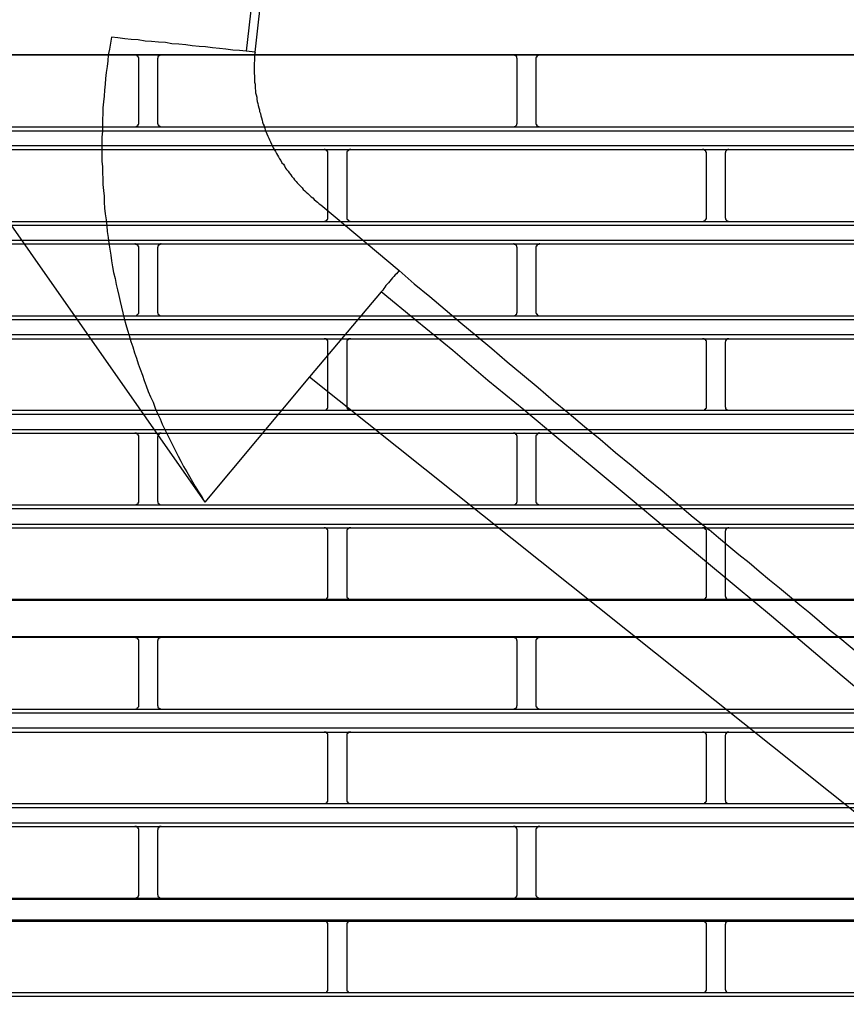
# Model space of a CAD drawing. Header units: millimetres. Extents: x 50532 to 99257, y 49161 to 61325.
# Tile 120 of 256: x 76326 to 76365, y 51610 to 51657. Entities that reach past the tile are written whole.
import ezdxf

# ---------------------------------------------------------------- set-up
doc = ezdxf.new("R2010")
doc.units = ezdxf.units.MM
doc.layers.add('AQUAREA', color=7, linetype='Continuous')

# ---------------------------------------------------------------- blocks, each defined once
blk = doc.blocks.new('SPLIT')
at = {"layer": 'AQUAREA'}
for points in [[(24440.33, -1083.55), (24432.35, -1153.34)], [(24433.54, -1153.48), (24438.85, -1106.02)], [(24414.7, -1151.52), (24414.57, -1152.29), (24414.43, -1153.06), (24414.29, -1153.83), (24414.22, -1154.6), (24414.15, -1155.37), (24414, -1156.14), (24413.94, -1156.91), (24413.87, -1157.68), (24413.8, -1158.45), (24413.73, -1159.22), (24413.65, -1159.99), (24413.59, -1160.76), (24413.59, -1161.53), (24413.52, -1162.3), (24413.52, -1163.07), (24413.52, -1163.84), (24413.45, -1164.61), (24413.45, -1165.45), (24413.45, -1166.22), (24413.45, -1166.99), (24413.45, -1167.76), (24413.52, -1168.53), (24413.52, -1169.3), (24413.59, -1170.07), (24413.59, -1170.84), (24413.65, -1171.61), (24413.73, -1172.38), (24413.73, -1173.15), (24413.8, -1173.92), (24413.87, -1174.69), (24414, -1175.46), (24414.08, -1176.23), (24414.15, -1177), (24414.29, -1177.77), (24414.35, -1178.54), (24414.5, -1179.31), (24414.64, -1180.08), (24414.7, -1180.85), (24414.85, -1181.62), (24414.99, -1182.39), (24415.2, -1183.16), (24415.34, -1183.93), (24415.48, -1184.63), (24415.69, -1185.4), (24415.83, -1186.17), (24416.04, -1186.94), (24416.18, -1187.64), (24416.39, -1188.41), (24416.6, -1189.18), (24416.8, -1189.95), (24417.02, -1190.65), (24417.23, -1191.42), (24417.5, -1192.12), (24417.72, -1192.89), (24418, -1193.59), (24418.2, -1194.36), (24418.49, -1195.06), (24418.77, -1195.83), (24418.98, -1196.53), (24419.25, -1197.23), (24419.54, -1198), (24419.82, -1198.7), (24420.17, -1199.4), (24420.45, -1200.17), (24420.73, -1200.87), (24421.08, -1201.57), (24421.35, -1202.27), (24421.7, -1202.97), (24422.05, -1203.67), (24422.4, -1204.37), (24422.75, -1205.07), (24423.1, -1205.77), (24423.45, -1206.47), (24423.8, -1207.1), (24424.15, -1207.8), (24424.58, -1208.5), (24424.93, -1209.13), (24425.35, -1209.83), (24425.7, -1210.46), (24426.12, -1211.16), (24426.54, -1211.79), (24426.95, -1212.49)], [(24432.35, -1153.34), (24431.5, -1153.27), (24430.6, -1153.2), (24429.69, -1153.06), (24428.85, -1152.99), (24427.94, -1152.92), (24427.03, -1152.78), (24426.19, -1152.71), (24425.28, -1152.64), (24424.44, -1152.5), (24423.53, -1152.43), (24422.62, -1152.36), (24421.78, -1152.22), (24420.87, -1152.15), (24419.95, -1152.08), (24419.12, -1152.01), (24418.2, -1151.87), (24417.3, -1151.8), (24416.45, -1151.73), (24415.55, -1151.59), (24414.7, -1151.52)], [(24308.59, -1153.76), (24877.69, -1153.76)], [(24308.59, -1153.83), (24877.69, -1153.83)], [(24418.28, -1154.32), (24418.28, -1154.32), (24418.28, -1154.25), (24418.28, -1154.18), (24418.2, -1154.11), (24418.2, -1154.04), (24418.14, -1154.04), (24418.14, -1153.97), (24418.07, -1153.97), (24418.07, -1153.9), (24418, -1153.9), (24417.93, -1153.83), (24417.85, -1153.83), (24417.79, -1153.83)], [(24418.28, -1162.79), (24418.28, -1154.32)], [(24421.22, -1153.83), (24421.22, -1153.83), (24421.15, -1153.83), (24421.08, -1153.83), (24421.08, -1153.9), (24421, -1153.9), (24420.94, -1153.9), (24420.94, -1153.97), (24420.87, -1153.97), (24420.87, -1154.04), (24420.8, -1154.04), (24420.8, -1154.11), (24420.8, -1154.18), (24420.8, -1154.25), (24420.73, -1154.25), (24420.73, -1154.32)], [(24420.73, -1154.32), (24420.73, -1162.79)], [(24433.54, -1153.48), (24432.35, -1153.34)], [(24433.54, -1153.48), (24433.47, -1153.76), (24433.47, -1154.04), (24433.47, -1154.32), (24433.47, -1154.6), (24433.4, -1154.88), (24433.4, -1155.16), (24433.4, -1155.44), (24433.4, -1155.72), (24433.4, -1156), (24433.4, -1156.28), (24433.47, -1156.56), (24433.47, -1156.84), (24433.47, -1157.12), (24433.47, -1157.4), (24433.54, -1157.68), (24433.54, -1157.96), (24433.54, -1158.24), (24433.6, -1158.52), (24433.6, -1158.8), (24433.68, -1159.08), (24433.75, -1159.36), (24433.75, -1159.64), (24433.82, -1159.92), (24433.89, -1160.2), (24433.95, -1160.48), (24434.03, -1160.76), (24434.1, -1161.04), (24434.1, -1161.25), (24434.24, -1161.53), (24434.3, -1161.81), (24434.38, -1162.09), (24434.45, -1162.37), (24434.52, -1162.65), (24434.59, -1162.93), (24434.73, -1163.14), (24434.8, -1163.42), (24434.87, -1163.7), (24435, -1163.98), (24435.08, -1164.19), (24435.22, -1164.47), (24435.35, -1164.75), (24435.43, -1164.96), (24435.57, -1165.24), (24435.7, -1165.52), (24435.78, -1165.73), (24435.92, -1166.01), (24436.05, -1166.22), (24436.2, -1166.5), (24436.34, -1166.78), (24436.48, -1166.99), (24436.62, -1167.2), (24436.75, -1167.48), (24436.9, -1167.69), (24437.04, -1167.97), (24437.25, -1168.18), (24437.39, -1168.39), (24437.53, -1168.67), (24437.67, -1168.88), (24437.88, -1169.09), (24438.02, -1169.3), (24438.23, -1169.58), (24438.37, -1169.79), (24438.58, -1170), (24438.72, -1170.21), (24438.93, -1170.42), (24439.07, -1170.63), (24439.28, -1170.84), (24439.49, -1171.05), (24439.7, -1171.26), (24439.84, -1171.47), (24440.05, -1171.68), (24440.25, -1171.82), (24440.47, -1172.03), (24440.68, -1172.24), (24440.89, -1172.45), (24441.1, -1172.59), (24441.3, -1172.8), (24441.52, -1173.01), (24441.73, -1173.15), (24441.94, -1173.36), (24442.15, -1173.5), (24442.43, -1173.71)], [(24467.9, -1154.32), (24467.9, -1154.32), (24467.9, -1154.25), (24467.84, -1154.25), (24467.84, -1154.18), (24467.84, -1154.11), (24467.84, -1154.04), (24467.77, -1154.04), (24467.77, -1153.97), (24467.7, -1153.97), (24467.7, -1153.9), (24467.63, -1153.9), (24467.55, -1153.9), (24467.55, -1153.83), (24467.49, -1153.83), (24467.42, -1153.83)], [(24467.9, -1162.79), (24467.9, -1154.32)], [(24470.85, -1153.83), (24470.85, -1153.83), (24470.78, -1153.83), (24470.7, -1153.83), (24470.7, -1153.9), (24470.64, -1153.9), (24470.57, -1153.9), (24470.57, -1153.97), (24470.5, -1153.97), (24470.5, -1154.04), (24470.43, -1154.04), (24470.43, -1154.11), (24470.43, -1154.18), (24470.35, -1154.18), (24470.35, -1154.25), (24470.35, -1154.32)], [(24470.35, -1154.32), (24470.35, -1162.79)], [(24388.53, -1157.61), (24426.95, -1212.49)], [(24308.59, -1163.28), (24877.69, -1163.28)], [(24417.79, -1163.28), (24417.79, -1163.28), (24417.85, -1163.28), (24417.93, -1163.21), (24418, -1163.21), (24418.07, -1163.21), (24418.07, -1163.14), (24418.14, -1163.14), (24418.14, -1163.07), (24418.2, -1163.07), (24418.2, -1163), (24418.2, -1162.93), (24418.28, -1162.93), (24418.28, -1162.86), (24418.28, -1162.79)], [(24420.73, -1162.79), (24420.73, -1162.79), (24420.73, -1162.86), (24420.8, -1162.86), (24420.8, -1162.93), (24420.8, -1163), (24420.87, -1163), (24420.87, -1163.07), (24420.87, -1163.14), (24420.94, -1163.14), (24421, -1163.14), (24421, -1163.21), (24421.08, -1163.21), (24421.15, -1163.21), (24421.15, -1163.28), (24421.22, -1163.28)], [(24467.42, -1163.28), (24467.42, -1163.28), (24467.49, -1163.28), (24467.49, -1163.21), (24467.55, -1163.21), (24467.63, -1163.21), (24467.7, -1163.14), (24467.77, -1163.14), (24467.77, -1163.07), (24467.84, -1163), (24467.84, -1162.93), (24467.84, -1162.86), (24467.9, -1162.86), (24467.9, -1162.79)], [(24470.35, -1162.79), (24470.35, -1162.79), (24470.35, -1162.86), (24470.35, -1162.93), (24470.43, -1162.93), (24470.43, -1163), (24470.43, -1163.07), (24470.5, -1163.07), (24470.5, -1163.14), (24470.57, -1163.14), (24470.57, -1163.21), (24470.64, -1163.21), (24470.7, -1163.21), (24470.78, -1163.21), (24470.78, -1163.28), (24470.85, -1163.28)], [(24308.59, -1163.77), (24877.69, -1163.77)], [(24308.59, -1165.73), (24877.69, -1165.73)], [(24308.59, -1166.22), (24877.69, -1166.22)], [(24443.05, -1166.71), (24443.05, -1166.71), (24443.05, -1166.64), (24443.05, -1166.57), (24443.05, -1166.5), (24442.99, -1166.5), (24442.99, -1166.43), (24442.92, -1166.36), (24442.85, -1166.36), (24442.85, -1166.29), (24442.78, -1166.29), (24442.7, -1166.29), (24442.7, -1166.22), (24442.64, -1166.22), (24442.57, -1166.22)], [(24446.07, -1166.22), (24446.07, -1166.22), (24446, -1166.22), (24445.93, -1166.22), (24445.93, -1166.29), (24445.85, -1166.29), (24445.79, -1166.29), (24445.79, -1166.36), (24445.72, -1166.36), (24445.72, -1166.43), (24445.65, -1166.43), (24445.65, -1166.5), (24445.58, -1166.5), (24445.58, -1166.57), (24445.58, -1166.64), (24445.58, -1166.71)], [(24492.69, -1166.71), (24492.69, -1166.71), (24492.69, -1166.64), (24492.69, -1166.57), (24492.62, -1166.57), (24492.62, -1166.5), (24492.62, -1166.43), (24492.55, -1166.43), (24492.55, -1166.36), (24492.48, -1166.36), (24492.48, -1166.29), (24492.4, -1166.29), (24492.34, -1166.29), (24492.34, -1166.22), (24492.27, -1166.22), (24492.2, -1166.22)], [(24495.63, -1166.22), (24495.63, -1166.22), (24495.55, -1166.22), (24495.49, -1166.22), (24495.49, -1166.29), (24495.42, -1166.29), (24495.35, -1166.29), (24495.35, -1166.36), (24495.28, -1166.36), (24495.28, -1166.43), (24495.2, -1166.5), (24495.2, -1166.57), (24495.2, -1166.64), (24495.14, -1166.64), (24495.14, -1166.71)], [(24443.05, -1175.18), (24443.05, -1166.71)], [(24445.58, -1166.71), (24445.58, -1175.18)], [(24492.69, -1175.18), (24492.69, -1166.71)], [(24495.14, -1166.71), (24495.14, -1175.18)], [(24442.43, -1173.71), (24452.44, -1182.11)], [(24442.57, -1175.67), (24442.57, -1175.67), (24442.64, -1175.67), (24442.7, -1175.67), (24442.7, -1175.6), (24442.78, -1175.6), (24442.85, -1175.6), (24442.85, -1175.53), (24442.92, -1175.53), (24442.99, -1175.46), (24442.99, -1175.39), (24443.05, -1175.39), (24443.05, -1175.32), (24443.05, -1175.25), (24443.05, -1175.18)], [(24445.58, -1175.18), (24445.58, -1175.18), (24445.58, -1175.25), (24445.58, -1175.32), (24445.58, -1175.39), (24445.65, -1175.39), (24445.65, -1175.46), (24445.72, -1175.46), (24445.72, -1175.53), (24445.79, -1175.53), (24445.79, -1175.6), (24445.85, -1175.6), (24445.93, -1175.6), (24445.93, -1175.67), (24446, -1175.67), (24446.07, -1175.67)], [(24492.2, -1175.67), (24492.2, -1175.67), (24492.27, -1175.67), (24492.34, -1175.67), (24492.34, -1175.6), (24492.4, -1175.6), (24492.48, -1175.6), (24492.48, -1175.53), (24492.55, -1175.53), (24492.55, -1175.46), (24492.62, -1175.46), (24492.62, -1175.39), (24492.62, -1175.32), (24492.69, -1175.32), (24492.69, -1175.25), (24492.69, -1175.18)], [(24495.14, -1175.18), (24495.14, -1175.18), (24495.14, -1175.25), (24495.2, -1175.25), (24495.2, -1175.32), (24495.2, -1175.39), (24495.28, -1175.46), (24495.28, -1175.53), (24495.35, -1175.53), (24495.35, -1175.6), (24495.42, -1175.6), (24495.49, -1175.6), (24495.49, -1175.67), (24495.55, -1175.67), (24495.63, -1175.67)], [(24308.59, -1175.67), (24877.69, -1175.67)], [(24308.59, -1176.16), (24877.69, -1176.16)], [(24308.59, -1178.12), (24877.69, -1178.12)], [(24308.59, -1178.61), (24877.69, -1178.61)], [(24418.28, -1179.1), (24418.28, -1179.1), (24418.28, -1179.03), (24418.28, -1178.96), (24418.2, -1178.96), (24418.2, -1178.89), (24418.2, -1178.82), (24418.14, -1178.82), (24418.14, -1178.75), (24418.07, -1178.75), (24418.07, -1178.68), (24418, -1178.68), (24417.93, -1178.68), (24417.85, -1178.68), (24417.85, -1178.61), (24417.79, -1178.61)], [(24418.28, -1187.57), (24418.28, -1179.1)], [(24421.22, -1178.61), (24421.22, -1178.61), (24421.15, -1178.61), (24421.15, -1178.68), (24421.08, -1178.68), (24421, -1178.68), (24421, -1178.75), (24420.94, -1178.75), (24420.87, -1178.75), (24420.87, -1178.82), (24420.87, -1178.89), (24420.8, -1178.89), (24420.8, -1178.96), (24420.8, -1179.03), (24420.73, -1179.03), (24420.73, -1179.1)], [(24420.73, -1179.1), (24420.73, -1187.57)], [(24467.9, -1179.1), (24467.9, -1179.1), (24467.9, -1179.03), (24467.84, -1179.03), (24467.84, -1178.96), (24467.84, -1178.89), (24467.77, -1178.82), (24467.77, -1178.75), (24467.7, -1178.75), (24467.63, -1178.68), (24467.55, -1178.68), (24467.49, -1178.68), (24467.49, -1178.61), (24467.42, -1178.61)], [(24467.9, -1187.57), (24467.9, -1179.1)], [(24470.85, -1178.61), (24470.85, -1178.61), (24470.78, -1178.61), (24470.78, -1178.68), (24470.7, -1178.68), (24470.64, -1178.68), (24470.57, -1178.68), (24470.57, -1178.75), (24470.5, -1178.75), (24470.5, -1178.82), (24470.43, -1178.82), (24470.43, -1178.89), (24470.43, -1178.96), (24470.35, -1178.96), (24470.35, -1179.03), (24470.35, -1179.1)], [(24470.35, -1179.1), (24470.35, -1187.57)], [(24452.44, -1182.11), (24452.23, -1182.32), (24452.09, -1182.53), (24451.88, -1182.67), (24451.74, -1182.88), (24451.53, -1183.09), (24451.39, -1183.3), (24451.18, -1183.51), (24451.04, -1183.72), (24450.9, -1183.86), (24450.69, -1184.07), (24450.55, -1184.28), (24450.4, -1184.49), (24450.27, -1184.7), (24450.05, -1184.91)], [(24452.44, -1182.11), (24454.4, -1183.86), (24456.43, -1185.54), (24458.45, -1187.22), (24460.49, -1188.97), (24462.52, -1190.65), (24464.55, -1192.33), (24466.58, -1194.08), (24468.6, -1195.76), (24470.64, -1197.44), (24472.67, -1199.19), (24474.7, -1200.87), (24476.73, -1202.55), (24478.75, -1204.23), (24480.79, -1205.98), (24482.82, -1207.66), (24484.85, -1209.34), (24486.88, -1211.02), (24488.9, -1212.7), (24490.94, -1214.45), (24493.04, -1216.13)], [(24450.05, -1184.91), (24440.68, -1196.04)], [(24542.8, -1262.61), (24538.19, -1258.69), (24533.57, -1254.84), (24528.95, -1250.92), (24524.33, -1247), (24519.7, -1243.08), (24515.09, -1239.16), (24510.47, -1235.31), (24505.85, -1231.39), (24501.23, -1227.47), (24496.6, -1223.62), (24491.92, -1219.7), (24487.3, -1215.85), (24482.68, -1212), (24477.99, -1208.08), (24473.37, -1204.23), (24468.75, -1200.38), (24464.05, -1196.53), (24459.44, -1192.61), (24454.75, -1188.76), (24450.05, -1184.91)], [(24308.59, -1188.06), (24877.69, -1188.06)], [(24417.79, -1188.06), (24417.79, -1188.06), (24417.85, -1188.06), (24417.93, -1188.06), (24418, -1187.99), (24418.07, -1187.99), (24418.07, -1187.92), (24418.14, -1187.92), (24418.14, -1187.85), (24418.2, -1187.85), (24418.2, -1187.78), (24418.28, -1187.71), (24418.28, -1187.64), (24418.28, -1187.57)], [(24420.73, -1187.57), (24420.73, -1187.57), (24420.73, -1187.64), (24420.8, -1187.64), (24420.8, -1187.71), (24420.8, -1187.78), (24420.8, -1187.85), (24420.87, -1187.85), (24420.87, -1187.92), (24420.94, -1187.92), (24420.94, -1187.99), (24421, -1187.99), (24421.08, -1187.99), (24421.08, -1188.06), (24421.15, -1188.06), (24421.22, -1188.06)], [(24467.42, -1188.06), (24467.42, -1188.06), (24467.49, -1188.06), (24467.55, -1188.06), (24467.55, -1187.99), (24467.63, -1187.99), (24467.7, -1187.99), (24467.7, -1187.92), (24467.77, -1187.92), (24467.77, -1187.85), (24467.84, -1187.85), (24467.84, -1187.78), (24467.84, -1187.71), (24467.84, -1187.64), (24467.9, -1187.64), (24467.9, -1187.57)], [(24470.35, -1187.57), (24470.35, -1187.57), (24470.35, -1187.64), (24470.35, -1187.71), (24470.43, -1187.71), (24470.43, -1187.78), (24470.43, -1187.85), (24470.5, -1187.85), (24470.5, -1187.92), (24470.57, -1187.92), (24470.57, -1187.99), (24470.64, -1187.99), (24470.7, -1187.99), (24470.7, -1188.06), (24470.78, -1188.06), (24470.85, -1188.06)], [(24308.59, -1188.55), (24877.69, -1188.55)], [(24308.59, -1190.51), (24877.69, -1190.51)], [(24308.59, -1191.07), (24877.69, -1191.07)], [(24443.05, -1191.56), (24443.05, -1191.49), (24443.05, -1191.42), (24443.05, -1191.35), (24443.05, -1191.28), (24442.99, -1191.28), (24442.99, -1191.21), (24442.92, -1191.21), (24442.92, -1191.14), (24442.85, -1191.14), (24442.85, -1191.07), (24442.78, -1191.07), (24442.7, -1191.07), (24442.64, -1191.07), (24442.57, -1191.07)], [(24443.05, -1199.96), (24443.05, -1191.56)], [(24446.07, -1191.07), (24446.07, -1191.07), (24446, -1191.07), (24445.93, -1191.07), (24445.85, -1191.07), (24445.79, -1191.07), (24445.79, -1191.14), (24445.72, -1191.14), (24445.72, -1191.21), (24445.65, -1191.21), (24445.65, -1191.28), (24445.58, -1191.28), (24445.58, -1191.35), (24445.58, -1191.42), (24445.58, -1191.49), (24445.58, -1191.56)], [(24445.58, -1191.56), (24445.58, -1199.96)], [(24492.69, -1191.56), (24492.69, -1191.49), (24492.69, -1191.42), (24492.69, -1191.35), (24492.62, -1191.35), (24492.62, -1191.28), (24492.62, -1191.21), (24492.55, -1191.21), (24492.55, -1191.14), (24492.48, -1191.14), (24492.4, -1191.07), (24492.34, -1191.07), (24492.27, -1191.07), (24492.2, -1191.07)], [(24492.69, -1199.96), (24492.69, -1191.56)], [(24495.63, -1191.07), (24495.63, -1191.07), (24495.55, -1191.07), (24495.49, -1191.07), (24495.42, -1191.07), (24495.42, -1191.14), (24495.35, -1191.14), (24495.28, -1191.21), (24495.28, -1191.28), (24495.2, -1191.28), (24495.2, -1191.35), (24495.2, -1191.42), (24495.14, -1191.49), (24495.14, -1191.56)], [(24495.14, -1191.56), (24495.14, -1199.96)], [(24440.68, -1196.04), (24426.95, -1212.49)], [(24440.68, -1196.04), (24539.17, -1274.65)], [(24308.59, -1200.45), (24877.69, -1200.45)], [(24308.59, -1200.94), (24877.69, -1200.94)], [(24442.57, -1200.45), (24442.57, -1200.45), (24442.64, -1200.45), (24442.7, -1200.45), (24442.78, -1200.45), (24442.78, -1200.38), (24442.85, -1200.38), (24442.92, -1200.38), (24442.92, -1200.31), (24442.99, -1200.31), (24442.99, -1200.24), (24442.99, -1200.17), (24443.05, -1200.17), (24443.05, -1200.1), (24443.05, -1200.03), (24443.05, -1199.96)], [(24445.58, -1199.96), (24445.58, -1199.96), (24445.58, -1200.03), (24445.58, -1200.1), (24445.58, -1200.17), (24445.65, -1200.17), (24445.65, -1200.24), (24445.65, -1200.31), (24445.72, -1200.31), (24445.72, -1200.38), (24445.79, -1200.38), (24445.85, -1200.38), (24445.85, -1200.45), (24445.93, -1200.45), (24446, -1200.45), (24446.07, -1200.45)], [(24492.2, -1200.45), (24492.2, -1200.45), (24492.27, -1200.45), (24492.34, -1200.45), (24492.4, -1200.45), (24492.4, -1200.38), (24492.48, -1200.38), (24492.48, -1200.31), (24492.55, -1200.31), (24492.55, -1200.24), (24492.62, -1200.24), (24492.62, -1200.17), (24492.69, -1200.17), (24492.69, -1200.1), (24492.69, -1200.03), (24492.69, -1199.96)], [(24495.14, -1199.96), (24495.14, -1199.96), (24495.14, -1200.03), (24495.2, -1200.03), (24495.2, -1200.1), (24495.2, -1200.17), (24495.2, -1200.24), (24495.28, -1200.24), (24495.28, -1200.31), (24495.35, -1200.31), (24495.35, -1200.38), (24495.42, -1200.38), (24495.49, -1200.45), (24495.55, -1200.45), (24495.63, -1200.45)], [(24308.59, -1202.97), (24877.69, -1202.97)], [(24308.59, -1203.46), (24877.69, -1203.46)], [(24418.28, -1203.95), (24418.28, -1203.95), (24418.28, -1203.88), (24418.28, -1203.81), (24418.28, -1203.74), (24418.2, -1203.74), (24418.2, -1203.67), (24418.2, -1203.6), (24418.14, -1203.6), (24418.14, -1203.53), (24418.07, -1203.53), (24418, -1203.53), (24418, -1203.46), (24417.93, -1203.46), (24417.85, -1203.46), (24417.79, -1203.46)], [(24421.22, -1203.46), (24421.22, -1203.46), (24421.15, -1203.46), (24421.08, -1203.46), (24421, -1203.46), (24421, -1203.53), (24420.94, -1203.53), (24420.94, -1203.6), (24420.87, -1203.6), (24420.87, -1203.67), (24420.8, -1203.67), (24420.8, -1203.74), (24420.8, -1203.81), (24420.8, -1203.88), (24420.73, -1203.88), (24420.73, -1203.95)], [(24467.9, -1203.95), (24467.9, -1203.95), (24467.9, -1203.88), (24467.9, -1203.81), (24467.84, -1203.81), (24467.84, -1203.74), (24467.84, -1203.67), (24467.77, -1203.67), (24467.77, -1203.6), (24467.7, -1203.6), (24467.7, -1203.53), (24467.63, -1203.53), (24467.63, -1203.46), (24467.55, -1203.46), (24467.49, -1203.46), (24467.42, -1203.46)], [(24470.85, -1203.46), (24470.85, -1203.46), (24470.78, -1203.46), (24470.7, -1203.46), (24470.64, -1203.46), (24470.64, -1203.53), (24470.57, -1203.53), (24470.5, -1203.53), (24470.5, -1203.6), (24470.43, -1203.67), (24470.43, -1203.74), (24470.35, -1203.74), (24470.35, -1203.81), (24470.35, -1203.88), (24470.35, -1203.95)], [(24418.28, -1212.35), (24418.28, -1203.95)], [(24420.73, -1203.95), (24420.73, -1212.35)], [(24467.9, -1212.35), (24467.9, -1203.95)], [(24470.35, -1203.95), (24470.35, -1212.35)], [(24417.79, -1212.84), (24417.79, -1212.84), (24417.85, -1212.84), (24417.93, -1212.84), (24418, -1212.84), (24418, -1212.77), (24418.07, -1212.77), (24418.14, -1212.77), (24418.14, -1212.7), (24418.2, -1212.7), (24418.2, -1212.63), (24418.2, -1212.56), (24418.28, -1212.56), (24418.28, -1212.49), (24418.28, -1212.42), (24418.28, -1212.35)], [(24420.73, -1212.35), (24420.73, -1212.35), (24420.73, -1212.42), (24420.8, -1212.42), (24420.8, -1212.49), (24420.8, -1212.56), (24420.8, -1212.63), (24420.87, -1212.63), (24420.87, -1212.7), (24420.94, -1212.7), (24420.94, -1212.77), (24421, -1212.77), (24421, -1212.84), (24421.08, -1212.84), (24421.15, -1212.84), (24421.22, -1212.84)], [(24467.42, -1212.84), (24467.42, -1212.84), (24467.49, -1212.84), (24467.55, -1212.84), (24467.63, -1212.84), (24467.63, -1212.77), (24467.7, -1212.77), (24467.7, -1212.7), (24467.77, -1212.7), (24467.77, -1212.63), (24467.84, -1212.63), (24467.84, -1212.56), (24467.84, -1212.49), (24467.9, -1212.49), (24467.9, -1212.42), (24467.9, -1212.35)], [(24470.35, -1212.35), (24470.35, -1212.35), (24470.35, -1212.42), (24470.35, -1212.49), (24470.35, -1212.56), (24470.43, -1212.56), (24470.43, -1212.63), (24470.5, -1212.7), (24470.5, -1212.77), (24470.57, -1212.77), (24470.64, -1212.77), (24470.64, -1212.84), (24470.7, -1212.84), (24470.78, -1212.84), (24470.85, -1212.84)], [(24308.59, -1212.84), (24877.69, -1212.84)], [(24308.59, -1213.33), (24877.69, -1213.33)], [(24308.59, -1215.36), (24877.69, -1215.36)], [(24308.59, -1215.85), (24877.69, -1215.85)], [(24443.05, -1216.34), (24443.05, -1216.34), (24443.05, -1216.27), (24443.05, -1216.2), (24443.05, -1216.13), (24442.99, -1216.13), (24442.99, -1216.06), (24442.99, -1215.99), (24442.92, -1215.99), (24442.92, -1215.92), (24442.85, -1215.92), (24442.78, -1215.92), (24442.78, -1215.85), (24442.7, -1215.85), (24442.64, -1215.85), (24442.57, -1215.85)], [(24443.05, -1224.74), (24443.05, -1216.34)], [(24446.07, -1215.85), (24446.07, -1215.85), (24446, -1215.85), (24445.93, -1215.85), (24445.85, -1215.85), (24445.85, -1215.92), (24445.79, -1215.92), (24445.72, -1215.92), (24445.72, -1215.99), (24445.65, -1215.99), (24445.65, -1216.06), (24445.65, -1216.13), (24445.58, -1216.13), (24445.58, -1216.2), (24445.58, -1216.27), (24445.58, -1216.34)], [(24445.58, -1216.34), (24445.58, -1224.74)], [(24492.69, -1216.34), (24492.69, -1216.34), (24492.69, -1216.27), (24492.69, -1216.2), (24492.69, -1216.13), (24492.62, -1216.13), (24492.62, -1216.06), (24492.55, -1216.06), (24492.55, -1215.99), (24492.48, -1215.99), (24492.48, -1215.92), (24492.4, -1215.92), (24492.4, -1215.85), (24492.34, -1215.85), (24492.27, -1215.85), (24492.2, -1215.85)], [(24492.69, -1224.74), (24492.69, -1216.34)], [(24519.43, -1238.04), (24518.1, -1236.99), (24516.77, -1235.87), (24515.5, -1234.75), (24514.18, -1233.7), (24512.85, -1232.58), (24511.52, -1231.46), (24510.19, -1230.34), (24508.85, -1229.29), (24507.53, -1228.17), (24506.27, -1227.05), (24504.94, -1226), (24503.6, -1224.88), (24502.28, -1223.76), (24500.95, -1222.71), (24499.62, -1221.59), (24498.29, -1220.47), (24496.95, -1219.42), (24495.63, -1218.3), (24494.3, -1217.18), (24493.04, -1216.13)], [(24495.63, -1215.85), (24495.63, -1215.85), (24495.55, -1215.85), (24495.49, -1215.85), (24495.42, -1215.92), (24495.35, -1215.92), (24495.35, -1215.99), (24495.28, -1215.99), (24495.28, -1216.06), (24495.2, -1216.06), (24495.2, -1216.13), (24495.2, -1216.2), (24495.2, -1216.27), (24495.14, -1216.27), (24495.14, -1216.34)], [(24495.14, -1216.34), (24495.14, -1224.74)], [(24308.59, -1225.23), (24877.69, -1225.23)], [(24308.59, -1225.37), (24877.69, -1225.37)], [(24442.57, -1225.23), (24442.57, -1225.23), (24442.64, -1225.23), (24442.7, -1225.23), (24442.78, -1225.23), (24442.85, -1225.23), (24442.85, -1225.16), (24442.92, -1225.16), (24442.92, -1225.09), (24442.99, -1225.09), (24442.99, -1225.02), (24443.05, -1225.02), (24443.05, -1224.95), (24443.05, -1224.88), (24443.05, -1224.81), (24443.05, -1224.74)], [(24445.58, -1224.74), (24445.58, -1224.81), (24445.58, -1224.88), (24445.58, -1224.95), (24445.58, -1225.02), (24445.65, -1225.02), (24445.65, -1225.09), (24445.72, -1225.09), (24445.72, -1225.16), (24445.79, -1225.16), (24445.79, -1225.23), (24445.85, -1225.23), (24445.93, -1225.23), (24446, -1225.23), (24446.07, -1225.23)], [(24492.2, -1225.23), (24492.2, -1225.23), (24492.27, -1225.23), (24492.34, -1225.23), (24492.4, -1225.23), (24492.48, -1225.16), (24492.55, -1225.16), (24492.55, -1225.09), (24492.62, -1225.09), (24492.62, -1225.02), (24492.62, -1224.95), (24492.69, -1224.95), (24492.69, -1224.88), (24492.69, -1224.81), (24492.69, -1224.74)], [(24495.14, -1224.74), (24495.14, -1224.81), (24495.2, -1224.88), (24495.2, -1224.95), (24495.2, -1225.02), (24495.28, -1225.02), (24495.28, -1225.09), (24495.35, -1225.16), (24495.42, -1225.16), (24495.42, -1225.23), (24495.49, -1225.23), (24495.55, -1225.23), (24495.63, -1225.23)], [(24308.59, -1230.13), (24877.69, -1230.13)], [(24308.59, -1230.2), (24877.69, -1230.2)], [(24418.28, -1230.69), (24418.28, -1230.69), (24418.28, -1230.62), (24418.28, -1230.55), (24418.2, -1230.55), (24418.2, -1230.48), (24418.2, -1230.41), (24418.14, -1230.41), (24418.14, -1230.34), (24418.07, -1230.34), (24418.07, -1230.27), (24418, -1230.27), (24417.93, -1230.27), (24417.85, -1230.27), (24417.85, -1230.2), (24417.79, -1230.2)], [(24418.28, -1239.16), (24418.28, -1230.69)], [(24421.22, -1230.2), (24421.22, -1230.2), (24421.15, -1230.2), (24421.15, -1230.27), (24421.08, -1230.27), (24421, -1230.27), (24421, -1230.34), (24420.94, -1230.34), (24420.87, -1230.34), (24420.87, -1230.41), (24420.87, -1230.48), (24420.8, -1230.48), (24420.8, -1230.55), (24420.8, -1230.62), (24420.73, -1230.62), (24420.73, -1230.69)], [(24420.73, -1230.69), (24420.73, -1239.16)], [(24467.9, -1230.69), (24467.9, -1230.69), (24467.9, -1230.62), (24467.84, -1230.62), (24467.84, -1230.55), (24467.84, -1230.48), (24467.77, -1230.41), (24467.77, -1230.34), (24467.7, -1230.34), (24467.63, -1230.27), (24467.55, -1230.27), (24467.49, -1230.27), (24467.49, -1230.2), (24467.42, -1230.2)], [(24467.9, -1239.16), (24467.9, -1230.69)], [(24470.85, -1230.2), (24470.85, -1230.2), (24470.78, -1230.2), (24470.78, -1230.27), (24470.7, -1230.27), (24470.64, -1230.27), (24470.57, -1230.27), (24470.57, -1230.34), (24470.5, -1230.34), (24470.5, -1230.41), (24470.43, -1230.41), (24470.43, -1230.48), (24470.43, -1230.55), (24470.35, -1230.55), (24470.35, -1230.62), (24470.35, -1230.69)], [(24470.35, -1230.69), (24470.35, -1239.16)], [(24308.59, -1239.65), (24877.69, -1239.65)], [(24417.79, -1239.65), (24417.79, -1239.65), (24417.85, -1239.65), (24417.93, -1239.65), (24418, -1239.58), (24418.07, -1239.58), (24418.07, -1239.51), (24418.14, -1239.51), (24418.14, -1239.44), (24418.2, -1239.44), (24418.2, -1239.37), (24418.28, -1239.3), (24418.28, -1239.23), (24418.28, -1239.16)], [(24420.73, -1239.16), (24420.73, -1239.16), (24420.73, -1239.23), (24420.8, -1239.23), (24420.8, -1239.3), (24420.8, -1239.37), (24420.8, -1239.44), (24420.87, -1239.44), (24420.87, -1239.51), (24420.94, -1239.51), (24420.94, -1239.58), (24421, -1239.58), (24421.08, -1239.58), (24421.08, -1239.65), (24421.15, -1239.65), (24421.22, -1239.65)], [(24467.42, -1239.65), (24467.42, -1239.65), (24467.49, -1239.65), (24467.55, -1239.65), (24467.55, -1239.58), (24467.63, -1239.58), (24467.7, -1239.58), (24467.7, -1239.51), (24467.77, -1239.51), (24467.77, -1239.44), (24467.84, -1239.44), (24467.84, -1239.37), (24467.84, -1239.3), (24467.84, -1239.23), (24467.9, -1239.23), (24467.9, -1239.16)], [(24470.35, -1239.16), (24470.35, -1239.16), (24470.35, -1239.23), (24470.35, -1239.3), (24470.43, -1239.3), (24470.43, -1239.37), (24470.43, -1239.44), (24470.5, -1239.44), (24470.5, -1239.51), (24470.57, -1239.51), (24470.57, -1239.58), (24470.64, -1239.58), (24470.7, -1239.58), (24470.7, -1239.65), (24470.78, -1239.65), (24470.85, -1239.65)], [(24308.59, -1240.14), (24877.69, -1240.14)], [(24308.59, -1242.1), (24877.69, -1242.1)], [(24308.59, -1242.66), (24877.69, -1242.66)], [(24443.05, -1243.15), (24443.05, -1243.08), (24443.05, -1243.01), (24443.05, -1242.94), (24443.05, -1242.87), (24442.99, -1242.87), (24442.99, -1242.8), (24442.92, -1242.8), (24442.92, -1242.73), (24442.85, -1242.73), (24442.85, -1242.66), (24442.78, -1242.66), (24442.7, -1242.66), (24442.64, -1242.66), (24442.57, -1242.66)], [(24443.05, -1251.55), (24443.05, -1243.15)], [(24446.07, -1242.66), (24446.07, -1242.66), (24446, -1242.66), (24445.93, -1242.66), (24445.85, -1242.66), (24445.79, -1242.66), (24445.79, -1242.73), (24445.72, -1242.73), (24445.72, -1242.8), (24445.65, -1242.8), (24445.65, -1242.87), (24445.58, -1242.87), (24445.58, -1242.94), (24445.58, -1243.01), (24445.58, -1243.08), (24445.58, -1243.15)], [(24445.58, -1243.15), (24445.58, -1251.55)], [(24492.69, -1243.15), (24492.69, -1243.08), (24492.69, -1243.01), (24492.69, -1242.94), (24492.62, -1242.94), (24492.62, -1242.87), (24492.62, -1242.8), (24492.55, -1242.8), (24492.55, -1242.73), (24492.48, -1242.73), (24492.4, -1242.66), (24492.34, -1242.66), (24492.27, -1242.66), (24492.2, -1242.66)], [(24492.69, -1251.55), (24492.69, -1243.15)], [(24495.63, -1242.66), (24495.63, -1242.66), (24495.55, -1242.66), (24495.49, -1242.66), (24495.42, -1242.66), (24495.42, -1242.73), (24495.35, -1242.73), (24495.35, -1242.8), (24495.28, -1242.8), (24495.28, -1242.87), (24495.2, -1242.87), (24495.2, -1242.94), (24495.2, -1243.01), (24495.14, -1243.08), (24495.14, -1243.15)], [(24495.14, -1243.15), (24495.14, -1251.55)], [(24308.59, -1252.04), (24877.69, -1252.04)], [(24308.59, -1252.53), (24877.69, -1252.53)], [(24442.57, -1252.04), (24442.57, -1252.04), (24442.64, -1252.04), (24442.7, -1252.04), (24442.78, -1252.04), (24442.78, -1251.97), (24442.85, -1251.97), (24442.92, -1251.97), (24442.92, -1251.9), (24442.99, -1251.9), (24442.99, -1251.83), (24442.99, -1251.76), (24443.05, -1251.76), (24443.05, -1251.69), (24443.05, -1251.62), (24443.05, -1251.55)], [(24445.58, -1251.55), (24445.58, -1251.55), (24445.58, -1251.62), (24445.58, -1251.69), (24445.58, -1251.76), (24445.65, -1251.76), (24445.65, -1251.83), (24445.65, -1251.9), (24445.72, -1251.9), (24445.72, -1251.97), (24445.79, -1251.97), (24445.85, -1251.97), (24445.85, -1252.04), (24445.93, -1252.04), (24446, -1252.04), (24446.07, -1252.04)], [(24492.2, -1252.04), (24492.2, -1252.04), (24492.27, -1252.04), (24492.34, -1252.04), (24492.4, -1252.04), (24492.4, -1251.97), (24492.48, -1251.97), (24492.48, -1251.9), (24492.55, -1251.9), (24492.55, -1251.83), (24492.62, -1251.83), (24492.62, -1251.76), (24492.69, -1251.76), (24492.69, -1251.69), (24492.69, -1251.62), (24492.69, -1251.55)], [(24495.14, -1251.55), (24495.14, -1251.55), (24495.14, -1251.62), (24495.2, -1251.62), (24495.2, -1251.69), (24495.2, -1251.76), (24495.2, -1251.83), (24495.28, -1251.83), (24495.28, -1251.9), (24495.35, -1251.9), (24495.35, -1251.97), (24495.42, -1251.97), (24495.49, -1252.04), (24495.55, -1252.04), (24495.63, -1252.04)], [(24308.59, -1254.56), (24877.69, -1254.56)], [(24308.59, -1255.05), (24877.69, -1255.05)], [(24418.28, -1255.54), (24418.28, -1255.54), (24418.28, -1255.47), (24418.28, -1255.4), (24418.28, -1255.33), (24418.2, -1255.33), (24418.2, -1255.26), (24418.2, -1255.19), (24418.14, -1255.19), (24418.14, -1255.12), (24418.07, -1255.12), (24418, -1255.12), (24418, -1255.05), (24417.93, -1255.05), (24417.85, -1255.05), (24417.79, -1255.05)], [(24421.22, -1255.05), (24421.22, -1255.05), (24421.15, -1255.05), (24421.08, -1255.05), (24421, -1255.05), (24421, -1255.12), (24420.94, -1255.12), (24420.94, -1255.19), (24420.87, -1255.19), (24420.87, -1255.26), (24420.8, -1255.26), (24420.8, -1255.33), (24420.8, -1255.4), (24420.8, -1255.47), (24420.73, -1255.47), (24420.73, -1255.54)], [(24467.9, -1255.54), (24467.9, -1255.54), (24467.9, -1255.47), (24467.9, -1255.4), (24467.84, -1255.4), (24467.84, -1255.33), (24467.84, -1255.26), (24467.77, -1255.26), (24467.77, -1255.19), (24467.7, -1255.19), (24467.7, -1255.12), (24467.63, -1255.12), (24467.63, -1255.05), (24467.55, -1255.05), (24467.49, -1255.05), (24467.42, -1255.05)], [(24470.85, -1255.05), (24470.85, -1255.05), (24470.78, -1255.05), (24470.7, -1255.05), (24470.64, -1255.05), (24470.64, -1255.12), (24470.57, -1255.12), (24470.5, -1255.12), (24470.5, -1255.19), (24470.43, -1255.26), (24470.43, -1255.33), (24470.35, -1255.33), (24470.35, -1255.4), (24470.35, -1255.47), (24470.35, -1255.54)], [(24418.28, -1263.94), (24418.28, -1255.54)], [(24420.73, -1255.54), (24420.73, -1263.94)], [(24467.9, -1263.94), (24467.9, -1255.54)], [(24470.35, -1255.54), (24470.35, -1263.94)], [(24417.79, -1264.43), (24417.79, -1264.43), (24417.85, -1264.43), (24417.93, -1264.43), (24418, -1264.43), (24418, -1264.36), (24418.07, -1264.36), (24418.14, -1264.36), (24418.14, -1264.29), (24418.2, -1264.29), (24418.2, -1264.22), (24418.2, -1264.15), (24418.28, -1264.15), (24418.28, -1264.08), (24418.28, -1264.01), (24418.28, -1263.94)], [(24420.73, -1263.94), (24420.73, -1263.94), (24420.73, -1264.01), (24420.8, -1264.01), (24420.8, -1264.08), (24420.8, -1264.15), (24420.8, -1264.22), (24420.87, -1264.22), (24420.87, -1264.29), (24420.94, -1264.29), (24420.94, -1264.36), (24421, -1264.36), (24421, -1264.43), (24421.08, -1264.43), (24421.15, -1264.43), (24421.22, -1264.43)], [(24467.42, -1264.43), (24467.42, -1264.43), (24467.49, -1264.43), (24467.55, -1264.43), (24467.63, -1264.43), (24467.63, -1264.36), (24467.7, -1264.36), (24467.7, -1264.29), (24467.77, -1264.29), (24467.77, -1264.22), (24467.84, -1264.22), (24467.84, -1264.15), (24467.84, -1264.08), (24467.9, -1264.08), (24467.9, -1264.01), (24467.9, -1263.94)], [(24470.35, -1263.94), (24470.35, -1263.94), (24470.35, -1264.01), (24470.35, -1264.08), (24470.35, -1264.15), (24470.43, -1264.15), (24470.43, -1264.22), (24470.5, -1264.29), (24470.5, -1264.36), (24470.57, -1264.36), (24470.64, -1264.36), (24470.64, -1264.43), (24470.7, -1264.43), (24470.78, -1264.43), (24470.85, -1264.43)], [(24308.59, -1264.43), (24877.69, -1264.43)], [(24308.59, -1264.57), (24877.69, -1264.57)], [(24308.59, -1267.3), (24877.69, -1267.3)], [(24308.59, -1267.44), (24877.69, -1267.44)], [(24443.05, -1267.93), (24443.05, -1267.93), (24443.05, -1267.86), (24443.05, -1267.79), (24443.05, -1267.72), (24442.99, -1267.72), (24442.99, -1267.65), (24442.99, -1267.58), (24442.92, -1267.58), (24442.92, -1267.51), (24442.85, -1267.51), (24442.78, -1267.51), (24442.78, -1267.44), (24442.7, -1267.44), (24442.64, -1267.44), (24442.57, -1267.44)], [(24443.05, -1276.33), (24443.05, -1267.93)], [(24446.07, -1267.44), (24446.07, -1267.44), (24446, -1267.44), (24445.93, -1267.44), (24445.85, -1267.44), (24445.85, -1267.51), (24445.79, -1267.51), (24445.72, -1267.51), (24445.72, -1267.58), (24445.65, -1267.58), (24445.65, -1267.65), (24445.65, -1267.72), (24445.58, -1267.72), (24445.58, -1267.79), (24445.58, -1267.86), (24445.58, -1267.93)], [(24445.58, -1267.93), (24445.58, -1276.33)], [(24492.69, -1267.93), (24492.69, -1267.93), (24492.69, -1267.86), (24492.69, -1267.79), (24492.69, -1267.72), (24492.62, -1267.72), (24492.62, -1267.65), (24492.55, -1267.65), (24492.55, -1267.58), (24492.48, -1267.58), (24492.48, -1267.51), (24492.4, -1267.51), (24492.4, -1267.44), (24492.34, -1267.44), (24492.27, -1267.44), (24492.2, -1267.44)], [(24492.69, -1276.33), (24492.69, -1267.93)], [(24495.63, -1267.44), (24495.63, -1267.44), (24495.55, -1267.44), (24495.49, -1267.44), (24495.42, -1267.51), (24495.35, -1267.51), (24495.35, -1267.58), (24495.28, -1267.58), (24495.28, -1267.65), (24495.2, -1267.65), (24495.2, -1267.72), (24495.2, -1267.79), (24495.2, -1267.86), (24495.14, -1267.86), (24495.14, -1267.93)], [(24495.14, -1267.93), (24495.14, -1276.33)], [(24308.59, -1276.82), (24877.69, -1276.82)], [(24442.57, -1276.82), (24442.57, -1276.82), (24442.64, -1276.82), (24442.7, -1276.82), (24442.78, -1276.82), (24442.85, -1276.82), (24442.85, -1276.75), (24442.92, -1276.75), (24442.92, -1276.68), (24442.99, -1276.68), (24442.99, -1276.61), (24443.05, -1276.61), (24443.05, -1276.54), (24443.05, -1276.47), (24443.05, -1276.4), (24443.05, -1276.33)], [(24445.58, -1276.33), (24445.58, -1276.4), (24445.58, -1276.47), (24445.58, -1276.54), (24445.58, -1276.61), (24445.65, -1276.61), (24445.65, -1276.68), (24445.72, -1276.68), (24445.72, -1276.75), (24445.79, -1276.75), (24445.79, -1276.82), (24445.85, -1276.82), (24445.93, -1276.82), (24446, -1276.82), (24446.07, -1276.82)], [(24492.2, -1276.82), (24492.2, -1276.82), (24492.27, -1276.82), (24492.34, -1276.82), (24492.4, -1276.82), (24492.48, -1276.82), (24492.48, -1276.75), (24492.55, -1276.75), (24492.55, -1276.68), (24492.62, -1276.68), (24492.62, -1276.61), (24492.62, -1276.54), (24492.69, -1276.54), (24492.69, -1276.47), (24492.69, -1276.4), (24492.69, -1276.33)], [(24495.14, -1276.33), (24495.14, -1276.4), (24495.2, -1276.47), (24495.2, -1276.54), (24495.2, -1276.61), (24495.28, -1276.61), (24495.28, -1276.68), (24495.35, -1276.75), (24495.42, -1276.75), (24495.42, -1276.82), (24495.49, -1276.82), (24495.55, -1276.82), (24495.63, -1276.82)], [(24308.59, -1277.31), (24877.69, -1277.31)]]:
    blk.add_lwpolyline(points, dxfattribs=at)
blk.add_open_spline([(24849.6, -1265.94), (24849.6, -1128.96), (24738.55, -1017.91), (24601.57, -1017.91), (24464.58, -1017.91), (24353.54, -1128.96), (24353.54, -1265.94), (24353.54, -1402.93), (24464.58, -1513.97), (24601.57, -1513.97), (24738.55, -1513.97), (24849.6, -1402.93), (24849.6, -1265.94)], degree=3, knots=[0, 0, 0, 0, 1, 1, 1, 2, 2, 2, 3, 3, 3, 4, 4, 4, 4], dxfattribs=at)

msp = doc.modelspace()

# ---------------------------------------------------------------- block references
at = {"lineweight": 13, "xscale": 0.3627524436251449, "yscale": 0.3627524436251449, "zscale": 0.3627524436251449}
msp.add_blockref('SPLIT', (67473.663, 52073.924, 0), dxfattribs=at)

doc.saveas('drawing.dxf')
